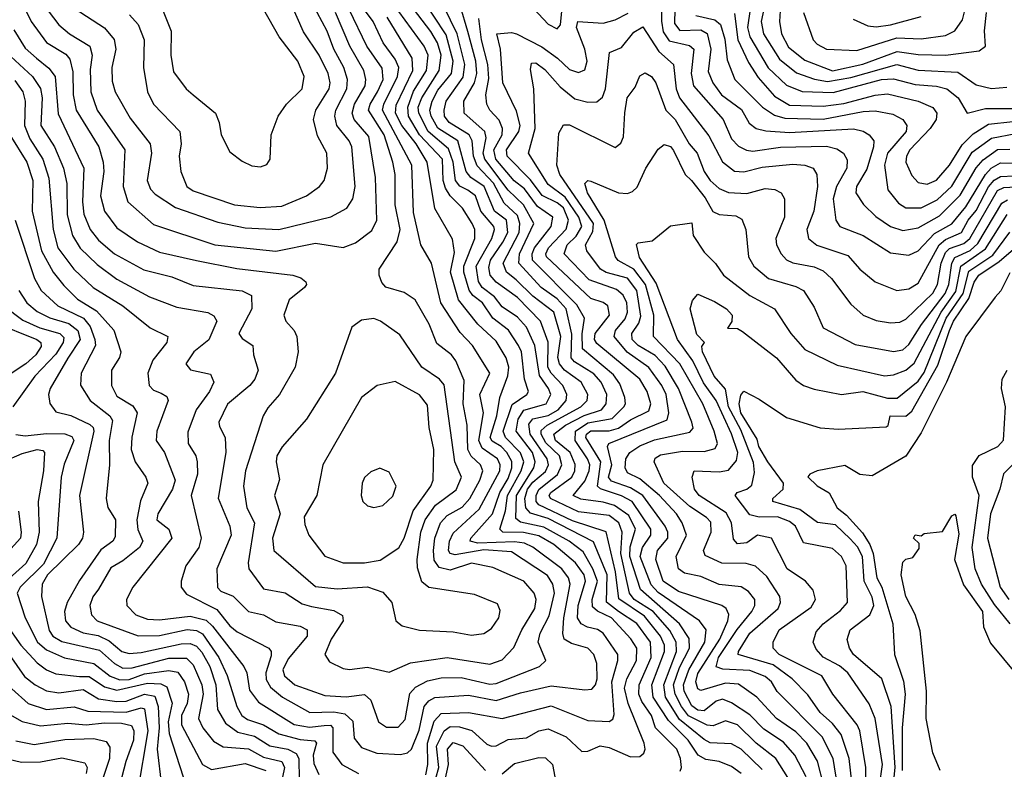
# Model space of a CAD drawing. Extents: x 1308313 to 1441400, y 959662 to 1036319.
# Tile 71 of 256: x 1350527 to 1353747, y 979449 to 981901. Entities that reach past the tile are written whole.
import ezdxf

# ---------------------------------------------------------------- set-up
doc = ezdxf.new("R2010")
doc.units = 0

msp = doc.modelspace()

# ---------------------------------------------------------------- linework, layer by layer
at = {"layer": '0CON10XD'}
for points in [[(1352886.5, 979435), (1352855, 979458.2), (1352815, 979474.5), (1352771.3, 979481.3), (1352745.9, 979495.9), (1352712.8, 979545), (1352648.4, 979608.4), (1352598.4, 979685), (1352594.7, 979725), (1352636, 979835), (1352635.4, 979855.4), (1352622.5, 979885), (1352570.1, 979950.1), (1352486.8, 980006.8), (1352475.9, 980095), (1352445, 980226), (1352335, 980262.2), (1352225, 980314.3), (1352216.4, 980325), (1352215.9, 980345), (1352225, 980364.2), (1352286.2, 980413.8), (1352300.4, 980445), (1352292.8, 980475), (1352247.6, 980517.6), (1352232.9, 980545), (1352232.7, 980557.3), (1352252.5, 980575), (1352362.1, 980635), (1352382.9, 980655), (1352385.5, 980675), (1352363.2, 980715), (1352309, 980755), (1352292.4, 980775), (1352286.6, 980796.6), (1352296.9, 980865), (1352273.4, 980945), (1352205, 980997.3), (1352150.7, 981050.7), (1352118.7, 981075), (1352108.5, 981105), (1352160.6, 981205), (1352162.3, 981235), (1352155, 981260.4), (1352111.1, 981301.1), (1352076.2, 981366.2), (1352022.7, 981422.7), (1352010.8, 981455), (1352007.1, 981505), (1351997.5, 981525), (1351931.7, 981565), (1351916.9, 981585), (1351914.9, 981605), (1351922.2, 981635), (1351977.4, 981712.6), (1351982.5, 981755), (1351958.1, 981855), (1351870.6, 982035)], [(1351855, 979431.1), (1351862.3, 979465), (1351860.4, 979535), (1351883.1, 979606.9), (1351905, 979631.3), (1351995.1, 979635.1), (1352105, 979615.9), (1352265, 979657), (1352385, 979609.3), (1352455, 979606.1), (1352466.7, 979613.3), (1352471.5, 979628.5), (1352463.4, 979735), (1352483.1, 979805), (1352483.3, 979825), (1352434.9, 979894.9), (1352416.6, 979906.6), (1352384, 979914), (1352363.1, 979925), (1352351.5, 979945), (1352353.3, 979985), (1352377.3, 980065), (1352373, 980085), (1352345, 980124.5), (1352274.4, 980185), (1352225, 980212.9), (1352175, 980223.3), (1352107.5, 980225), (1352097.6, 980235), (1352115.6, 980294.4), (1352122.7, 980345), (1352166.6, 980425), (1352175.7, 980455), (1352164.5, 980484.5), (1352116.1, 980535), (1352108.4, 980555), (1352137.8, 980642.2), (1352185.9, 980675), (1352191.4, 980685), (1352178.4, 980725), (1352167.8, 980815), (1352158.6, 980835), (1352125.8, 980885.8), (1352075, 980924.8), (1352040.2, 980975), (1352008.6, 980998.6), (1351996.8, 981016.8), (1351979.6, 981075), (1351979.6, 981095), (1352015.2, 981185.2), (1352015.6, 981215), (1352006.5, 981235), (1351974.8, 981285), (1351934.9, 981324.9), (1351919.8, 981349.8), (1351912.6, 981375), (1351909.4, 981445), (1351834.9, 981525), (1351799.1, 981585), (1351796, 981615), (1351815, 981667.2), (1351857.1, 981735), (1351863.2, 981785), (1351850, 981815), (1351705, 982013.9)], [(1350516.1, 981996.1), (1350564.5, 981895), (1350615, 981827), (1350678.1, 981788.1), (1350691.8, 981771.8), (1350700.8, 981730.8), (1350702.1, 981655), (1350711.6, 981605), (1350785.6, 981485), (1350800.4, 981435), (1350802.7, 981405), (1350791.6, 981325), (1350805.2, 981275), (1350845, 981220.8), (1350913.1, 981175), (1350985, 981140.6), (1351105, 981113.3), (1351237.1, 981087.1), (1351420, 981065), (1351446.5, 981056.5), (1351463.4, 981043.4), (1351465.7, 981035), (1351458.9, 981025), (1351408.2, 980985), (1351391.1, 980935), (1351397.3, 980915), (1351424.6, 980885), (1351433.3, 980865), (1351437.5, 980815), (1351428.4, 980765), (1351376.4, 980675), (1351338.6, 980631.4), (1351323.9, 980605), (1351265.3, 980425.3), (1351259.5, 980375), (1351270.4, 980305), (1351295.2, 980255), (1351274.7, 980124.7), (1351276.5, 980105), (1351325, 980040), (1351395, 980026.7), (1351450.9, 979990.9), (1351481.9, 979981.9), (1351555, 979969.2), (1351582.7, 979952.7), (1351584.6, 979935), (1351545.3, 979875), (1351525.6, 979825), (1351540.9, 979800.9), (1351585, 979779.3), (1351606, 979776), (1351665, 979783), (1351735, 979766.7), (1351805, 979797.7), (1351925, 979814.5), (1352065, 979793.5), (1352105, 979806.8), (1352142.7, 979847.3), (1352169.2, 979905), (1352211.5, 979975), (1352216.2, 980005), (1352209.8, 980025), (1352175.9, 980065), (1352075, 980109.6), (1352005, 980124), (1351935, 980100.9), (1351899.2, 980109.2), (1351882.8, 980132.8), (1351880, 980165), (1351884.5, 980205.5), (1351903.6, 980255), (1351925, 980279.5), (1351973.8, 980306.2), (1351999.5, 980335), (1352032.4, 980395), (1352041.4, 980425), (1352034.4, 980445), (1352003.1, 980473.1), (1351992.8, 980495), (1351990, 980575), (1351977, 980645), (1351981, 980721), (1351953.1, 980785), (1351939.2, 980805), (1351891.8, 980841.8), (1351866.5, 980905), (1351820, 980985), (1351785, 981008.4), (1351725, 981026.1), (1351711.4, 981041.4), (1351702.5, 981065), (1351702.9, 981085), (1351761.9, 981175), (1351771.2, 981215), (1351755.5, 981295), (1351755.2, 981395), (1351747.1, 981435), (1351719.4, 981525), (1351668.1, 981605), (1351673, 981625), (1351697.8, 981665), (1351716, 981706), (1351712.7, 981742.7), (1351663, 981815), (1351605, 981934.4)], [(1352686.9, 979443.1), (1352691.6, 979455), (1352688.2, 979485), (1352676.5, 979515), (1352606.8, 979585), (1352593.1, 979625), (1352561.3, 979671.3), (1352552.1, 979695), (1352552.6, 979725), (1352592.2, 979815), (1352590.1, 979865), (1352545, 979925.7), (1352485.2, 979965.2), (1352445.6, 979995.6), (1352448, 980085), (1352403.5, 980193.5), (1352255, 980269.5), (1352197.3, 980287.3), (1352182.6, 980305), (1352178.9, 980335), (1352188.2, 980365), (1352205, 980388.4), (1352246.9, 980423.1), (1352256.9, 980445), (1352252.6, 980465), (1352196.8, 980545), (1352192.2, 980577.8), (1352205, 980595.5), (1352255, 980606.4), (1352288, 980625), (1352313.9, 980655), (1352316.5, 980675), (1352303.3, 980705), (1352264.8, 980744.8), (1352254.5, 980764.5), (1352255.8, 980845.8), (1352229.8, 980915), (1352155, 980992.4), (1352085, 981042.1), (1352065.5, 981065.5), (1352060.9, 981090.9), (1352066.7, 981115), (1352107.1, 981172.9), (1352123.2, 981205), (1352119.3, 981245), (1352080.1, 981275), (1352046.2, 981355), (1352002.7, 981385), (1351987, 981405), (1351959.6, 981505), (1351895, 981546.8), (1351872.8, 981585), (1351868.9, 981605), (1351875.9, 981635), (1351895, 981670.6), (1351939.2, 981725), (1351944.7, 981765), (1351921.5, 981851.5), (1351841.3, 981975)], [(1352207.9, 981937.9), (1352255, 981885.9), (1352285, 981871.5), (1352295.2, 981884.8), (1352304.3, 981975)], [(1353015.7, 981965), (1353012.2, 981895), (1353018.4, 981855), (1353041.2, 981811.2), (1353095, 981768.3), (1353185, 981733.4), (1353284.8, 981755.2), (1353396.7, 981796.7), (1353465, 981786.8), (1353555, 981785.1), (1353665, 981799.6), (1353685.3, 981814.7), (1353681.9, 981865), (1353688.8, 981925)], [(1350507.9, 981867.9), (1350545, 981807.9), (1350582, 981775), (1350622.7, 981742.7), (1350643.5, 981715), (1350652.8, 981592.8), (1350737.6, 981415), (1350732.8, 981305), (1350737.5, 981265), (1350758.1, 981215), (1350785, 981179.6), (1350837.6, 981135), (1350933.2, 981083.2), (1351025, 981059.6), (1351095, 981032), (1351254.4, 981014.4), (1351285, 980998.9), (1351286.5, 980955), (1351244.1, 980875), (1351255, 980858.8), (1351290, 980835), (1351292.2, 980805), (1351307.5, 980755), (1351295.7, 980725), (1351280.2, 980705), (1351206.6, 980643.4), (1351178.9, 980585), (1351180.2, 980570.2), (1351198.8, 980535), (1351201.9, 980485), (1351176.6, 980336.6), (1351214.7, 980245), (1351218.7, 980215), (1351172.5, 980105), (1351174.1, 980044.1), (1351185, 980031.5), (1351225.1, 980015.1), (1351275.2, 979965.2), (1351325, 979954.2), (1351365, 979931.7), (1351445, 979917), (1351467.7, 979905), (1351467.3, 979885), (1351405, 979810.2), (1351388.3, 979775), (1351393.4, 979755), (1351426.7, 979725), (1351525, 979691.2), (1351595, 979686.2), (1351655, 979693.4), (1351675.5, 979675.5), (1351700.4, 979605), (1351727.1, 979587.1), (1351765, 979587.1), (1351788, 979612), (1351803.3, 979696.7), (1351822.1, 979717.9), (1351861.2, 979738.8), (1351905, 979748), (1351970.4, 979749.6), (1352065, 979728), (1352085, 979729.4), (1352227.5, 979785), (1352247.9, 979805), (1352222.3, 979865), (1352229.7, 979895), (1352258.4, 979951.6), (1352275.9, 980025), (1352270.5, 980055), (1352253, 980083), (1352135, 980160.2), (1352045, 980166.9), (1351951.1, 980151.1), (1351935.3, 980155), (1351929.5, 980165), (1351932.3, 980195), (1351945, 980222.1), (1352030.2, 980299.8), (1352097.1, 980425), (1352098, 980445), (1352089.7, 980465), (1352039.5, 980499.5), (1352029.1, 980525), (1352043.5, 980615), (1352032.3, 980675), (1352064.4, 980745), (1352008.4, 980835), (1351967.9, 980877.9), (1351904.6, 980974.6), (1351874.3, 981104.3), (1351839, 981165), (1351815, 981270.8), (1351809.6, 981425), (1351713.3, 981605), (1351717.8, 981625), (1351762.8, 981715), (1351767.4, 981745), (1351755, 981771.9), (1351715.7, 981825), (1351683.4, 981895), (1351635, 981959.7)], [(1350705, 981938.9), (1350804.9, 981874.9), (1350836.8, 981836.8), (1350841.6, 981805), (1350828.4, 981745), (1350830.2, 981700.2), (1350839.2, 981665), (1350888.8, 981578.8), (1350954.2, 981495), (1350958.1, 981465), (1350943.9, 981375), (1350955, 981346.4), (1350970.1, 981330.1), (1351037.1, 981287.1), (1351175, 981239.3), (1351265, 981220.2), (1351375, 981214.8), (1351545, 981256.8), (1351597.1, 981285), (1351617, 981315), (1351624, 981355), (1351613.5, 981485), (1351605, 981505.3), (1351564.9, 981554.9), (1351557.4, 981585), (1351560.9, 981605), (1351597, 981675), (1351599.3, 981705), (1351587.3, 981745), (1351555.1, 981805.1), (1351533.3, 981863.3), (1351483.7, 981955)], [(1350994, 981934), (1351023.2, 981863.2), (1351021.9, 981785), (1351030.2, 981730.2), (1351072.1, 981675), (1351095, 981655.4), (1351167.5, 981595), (1351179.5, 981565), (1351185.8, 981525), (1351215, 981468.8), (1351255, 981438), (1351286.4, 981423.6), (1351315, 981420), (1351335, 981427.5), (1351346.7, 981445), (1351350, 981525), (1351372.9, 981585), (1351400.3, 981625), (1351450.7, 981675), (1351457.1, 981715), (1351436.8, 981765), (1351375.5, 981845.5), (1351324.7, 981935)], [(1351055.3, 981495.3), (1351049.2, 981455), (1351054.7, 981405), (1351073.9, 981355), (1351095, 981341.4), (1351230, 981295), (1351313.2, 981286.8), (1351385, 981291.3), (1351465, 981325.3), (1351508.2, 981355), (1351523.2, 981375), (1351533.4, 981415), (1351531.8, 981465), (1351501.4, 981521.4), (1351488.1, 981575), (1351495.9, 981605), (1351539.3, 981675), (1351542.6, 981695), (1351536.3, 981725), (1351506.4, 981785), (1351455, 981861.8), (1351418.3, 981945)], [(1351878.2, 979385), (1351898.2, 979455), (1351890.2, 979525), (1351914.9, 979575), (1351935, 979588.9), (1351965, 979588.4), (1352005.7, 979575.7), (1352055, 979531.1), (1352070, 979525), (1352085, 979526.2), (1352125, 979547.2), (1352185, 979552.4), (1352225, 979575.2), (1352255, 979581.2), (1352313.9, 979555), (1352365, 979507.3), (1352385, 979508.8), (1352425, 979526.5), (1352455, 979520.5), (1352525, 979490.5), (1352555, 979491.6), (1352568.3, 979501.7), (1352572.8, 979515), (1352568.9, 979535), (1352517.3, 979665), (1352505.3, 979715), (1352512.8, 979745), (1352544.4, 979805), (1352545.4, 979845), (1352526, 979876), (1352462.6, 979945), (1352416.6, 979966.6), (1352400.6, 979980.6), (1352399.1, 980005), (1352417, 980065), (1352401.9, 980105), (1352370.2, 980160.2), (1352324.2, 980195), (1352241.5, 980241.5), (1352165, 980257.4), (1352149.8, 980269.8), (1352151.6, 980345), (1352208.4, 980435), (1352213.1, 980455), (1352203.8, 980485), (1352150.6, 980555), (1352157.3, 980595), (1352175.7, 980624.3), (1352249, 980645), (1352263.6, 980675), (1352257, 980695), (1352227, 980737), (1352212.1, 980835), (1352184.8, 980895), (1352155, 980927.9), (1352105, 980961.8), (1352079.6, 980995), (1352040, 981025), (1352027.9, 981045), (1352020.1, 981095), (1352070.7, 981185), (1352079.9, 981215), (1352078, 981225), (1352034.8, 981274.8), (1352018.3, 981325), (1351993.2, 981343.2), (1351967.1, 981357.1), (1351952.9, 981375), (1351945.1, 981435), (1351929.1, 981479.1), (1351863, 981535), (1351832, 981595), (1351830, 981615), (1351842.2, 981645), (1351899.4, 981735), (1351905.5, 981785), (1351893.2, 981825), (1351872.2, 981862.2), (1351801.3, 981955)], [(1352021.7, 981725), (1352019, 981765), (1351992.8, 981862.8), (1351967.7, 981947.7)], [(1352625.7, 981944.3), (1352625.9, 981895.9), (1352631.1, 981861.1), (1352651.4, 981831.4), (1352717.1, 981817.1), (1352731.2, 981805), (1352723.3, 981725), (1352730.5, 981685), (1352827.2, 981575), (1352855, 981511.3), (1352877.4, 981487.4), (1352903.8, 981473.8), (1352925, 981471.3), (1353015, 981484), (1353165, 981487.2), (1353198.8, 981478.8), (1353220.7, 981465), (1353232.6, 981442.6), (1353232, 981415), (1353198.2, 981355), (1353187.2, 981315), (1353195.8, 981245), (1353209.6, 981225), (1353284.9, 981194.9), (1353375, 981138.4), (1353435, 981131.2), (1353465, 981145.2), (1353518.6, 981201.4), (1353575, 981233.4), (1353620.7, 981289.3), (1353685.2, 981394.8), (1353704.3, 981415.7), (1353735, 981432.7), (1353775, 981431.5)], [(1352669.4, 981935), (1352668.9, 981888.9), (1352685.4, 981865.4), (1352755, 981867.9), (1352775, 981855.8), (1352787.2, 981805), (1352778.7, 981731.3), (1352793.3, 981695), (1352822.6, 981655), (1352887.7, 981607.7), (1352912.2, 981562.2), (1352935.7, 981545.7), (1352967.1, 981537.1), (1353045, 981532.4), (1353253.9, 981543.9), (1353285, 981537), (1353305.4, 981525), (1353320.8, 981505), (1353319.3, 981485), (1353297.9, 981412.1), (1353264, 981355), (1353261.4, 981335), (1353286.1, 981296.1), (1353327.3, 981257.3), (1353375.1, 981225.1), (1353415, 981211.6), (1353465, 981219.8), (1353535, 981260), (1353602.7, 981327.3), (1353655, 981416.6), (1353677.4, 981442.6), (1353725, 981476.4), (1353765, 981477.2)], [(1352916.4, 981935), (1352907.5, 981875), (1352915.1, 981845), (1352975, 981744.1), (1353035, 981687), (1353085.9, 981665.9), (1353186.9, 981663.1), (1353345.1, 981705.1), (1353385, 981707.6), (1353455, 981688.9), (1353525, 981684), (1353559.2, 981675), (1353596.2, 981645), (1353625.5, 981595.5), (1353685, 981610.4), (1353785, 981610.6)], [(1352962.6, 981945), (1352951.9, 981895), (1352959.9, 981855), (1353011.5, 981771.5), (1353067.6, 981727.6), (1353126.8, 981706.8), (1353169.1, 981699.1), (1353245, 981712.4), (1353395, 981754.2), (1353465, 981736.4), (1353595, 981728.9), (1353655, 981687.6), (1353705, 981676), (1353755, 981680.5)], [(1353089.8, 981925), (1353121.8, 981835), (1353135, 981820.6), (1353165, 981804.3), (1353265, 981800), (1353395, 981841.5), (1353475, 981838.3), (1353555, 981848.9), (1353585.4, 981865), (1353609.7, 981900.3), (1353618.7, 981935)], [(1350620.3, 981930.3), (1350655, 981884.7), (1350690.3, 981855), (1350756.2, 981815), (1350764.1, 981785), (1350758, 981738), (1350759.8, 981665), (1350780.2, 981605), (1350871.2, 981475), (1350865.2, 981355), (1350881, 981305), (1350965, 981231.7), (1351165.7, 981165), (1351365, 981143.7), (1351495, 981170.5), (1351585, 981156.1), (1351625, 981170.8), (1351678.3, 981211.7), (1351695.6, 981245), (1351690.9, 981385), (1351669.1, 981519.1), (1351621.5, 981575), (1351614.3, 981595), (1351622.2, 981625), (1351656.7, 981685), (1351659.7, 981705), (1351653, 981735), (1351606.4, 981815), (1351559.6, 981925)], [(1350886.6, 981916.6), (1350915.2, 981885.2), (1350934.8, 981834.8), (1350932.7, 981745), (1350944.8, 981665), (1350964.5, 981624.5), (1351050.8, 981535), (1351055.3, 981495.3)], [(1351949.2, 981139.2), (1351942.9, 981182.9), (1351885, 981283.1), (1351859.3, 981435), (1351823.3, 981495), (1351776.5, 981555), (1351756.3, 981595), (1351758.6, 981621.4), (1351813, 981735), (1351811.1, 981775), (1351729.4, 981909.4)], [(1353052.2, 979402.2), (1353000.2, 979485), (1352935, 979534.5), (1352875, 979594.5), (1352835, 979607.3), (1352795, 979591.7), (1352775, 979593.1), (1352714.3, 979624.3), (1352691.2, 979655), (1352670.4, 979695), (1352664.9, 979725), (1352685, 979782.1), (1352717.1, 979845), (1352716.7, 979876.7), (1352684.8, 979924.8), (1352557.7, 980037.7), (1352521.9, 980145), (1352523.6, 980176.4), (1352541.4, 980235), (1352519.3, 980279.3), (1352472.6, 980312.6), (1352435, 980323.5), (1352362.5, 980332.5), (1352337.3, 980345), (1352375, 980392.2), (1352389.7, 980425), (1352391.2, 980445), (1352384, 980465), (1352343.6, 980525), (1352345.1, 980554.9), (1352385, 980582.6), (1352465, 980596.9), (1352503.3, 980635), (1352508.7, 980645), (1352506.5, 980665), (1352490, 980710), (1352469.3, 980739.3), (1352368, 980825), (1352366.6, 980873.4), (1352374.3, 980924.3), (1352348.8, 980968.8), (1352204.4, 981115), (1352203.6, 981135), (1352211.1, 981155), (1352264.9, 981225), (1352270.2, 981255), (1352220.5, 981290.5), (1352177.7, 981347.7), (1352144.5, 981374.5), (1352083.9, 981445), (1352078.1, 981475), (1352104.9, 981525), (1352106.6, 981545), (1352095, 981572.9), (1352064.3, 981605), (1352054.8, 981625), (1352051.6, 981655), (1352061.3, 981708.7), (1352057.7, 981755), (1352037, 981835), (1352028.8, 981905)], [(1353099.2, 979425), (1353062.4, 979495), (1353025, 979538.5), (1352960.9, 979580.9), (1352915, 979627.8), (1352855, 979666.9), (1352825, 979678.3), (1352805, 979672.2), (1352765, 979640.8), (1352745, 979642.5), (1352725, 979657.4), (1352700.6, 979705), (1352697.5, 979725), (1352715.9, 979775), (1352767.8, 979865), (1352772, 979905), (1352750.3, 979935), (1352615, 980027.3), (1352592.5, 980052.5), (1352555.8, 980145), (1352563.5, 980175), (1352591.6, 980215), (1352590.9, 980235), (1352529.7, 980325), (1352495, 980343.5), (1352426.1, 980366.1), (1352416.2, 980375), (1352427.7, 980455), (1352378.2, 980535), (1352380.4, 980545), (1352395, 980556.8), (1352455, 980556.8), (1352485.6, 980565), (1352525, 980592.8), (1352585, 980622.1), (1352590.9, 980645), (1352579.4, 980685), (1352554.8, 980725), (1352415, 980841.5), (1352406.4, 980855), (1352409.1, 980875), (1352455.5, 980935), (1352450, 980965), (1352435.6, 980975.6), (1352395, 980988.8), (1352250.3, 981125), (1352247.4, 981135), (1352256.2, 981155), (1352314.4, 981215.6), (1352321.6, 981245), (1352305.6, 981285.6), (1352285, 981302.1), (1352235.6, 981325.6), (1352197.6, 981377.6), (1352121.2, 981455), (1352119.1, 981475), (1352160, 981535), (1352163.8, 981555), (1352152, 981602), (1352107.2, 981695), (1352100, 981805), (1352087.5, 981855), (1352135, 981859.7), (1352151.9, 981855), (1352235, 981812.7), (1352285.7, 981775.7), (1352325, 981737.8), (1352355, 981728.3), (1352375, 981737.3), (1352383.3, 981765), (1352375.8, 981805), (1352348.5, 981875), (1352352.2, 981895), (1352435, 981890), (1352475, 981900.2), (1352517.5, 981922.5)], [(1352738, 981915), (1352800.9, 981900.9), (1352818.9, 981885), (1352832.6, 981837.4), (1352840.2, 981770.2), (1352865.4, 981705.4), (1352956.7, 981615), (1352995, 981588.6), (1353029.3, 981579.3), (1353155, 981575.7), (1353285, 981601.1), (1353325, 981603.3), (1353382.5, 981592.5), (1353414.8, 981574.8), (1353428.4, 981555), (1353426, 981535), (1353365.4, 981465), (1353354.9, 981424.9), (1353365.8, 981345), (1353401.3, 981301.3), (1353425, 981285.2), (1353475, 981285.8), (1353527.9, 981312.1), (1353575, 981357), (1353642.2, 981467.8), (1353705, 981514.1), (1353785, 981528.5)], [(1352865, 981921.4), (1352875.5, 981835), (1352910.6, 981760.6), (1352941.6, 981711.6), (1352995, 981650.9), (1353045, 981621.5), (1353155, 981618.2), (1353222.6, 981627.4), (1353325, 981654.7), (1353365, 981659.1), (1353465.6, 981635), (1353513.5, 981613.5), (1353526.7, 981595), (1353524.4, 981575), (1353504.2, 981545), (1353437.9, 981475), (1353426.7, 981455), (1353425.2, 981435.2), (1353445, 981391.2), (1353465, 981369.1), (1353495, 981362.9), (1353525, 981376.3), (1353567.6, 981425), (1353608.6, 981491.4), (1353645, 981527.8), (1353695, 981559.7), (1353775, 981567.8)], [(1353252.6, 981902.6), (1353301, 981881), (1353327.4, 981877.4), (1353375, 981884.6), (1353475, 981911.6)], [(1353157.1, 979395), (1353136, 979476), (1353101.3, 979535), (1353065, 979572.3), (1353002.5, 979615), (1352938.1, 979685), (1352877.7, 979727.7), (1352835, 979731.2), (1352755, 979706.5), (1352745, 979712.7), (1352738.6, 979735), (1352745, 979762.4), (1352816.8, 979875), (1352843.2, 979935), (1352845.9, 979955.9), (1352837.6, 979975), (1352823.8, 979985), (1352681.1, 980031.1), (1352631.2, 980065), (1352607.1, 980135), (1352613.3, 980165), (1352646.4, 980205), (1352646.5, 980225), (1352637.8, 980245), (1352564.8, 980344.8), (1352525, 980370.4), (1352462.2, 980392.2), (1352452.3, 980405), (1352463.6, 980445), (1352449.4, 980505), (1352454.3, 980515), (1352645, 980592.1), (1352650.2, 980615), (1352641.1, 980675), (1352627.2, 980705), (1352585, 980763.8), (1352513.5, 980813.5), (1352471.7, 980865), (1352475.7, 980885), (1352506.9, 980923.1), (1352515.3, 980945), (1352512.6, 980975), (1352500.3, 981000.3), (1352478.9, 981018.9), (1352389.8, 981049.8), (1352307.7, 981135), (1352317.8, 981165), (1352346.9, 981193.1), (1352365.7, 981225), (1352355.6, 981255), (1352311.1, 981321.1), (1352255, 981362.1), (1352191.4, 981465), (1352212.9, 981545), (1352208.9, 981675), (1352197.7, 981737.7), (1352200.9, 981759.1), (1352215, 981760.2), (1352245, 981738.3), (1352295, 981681.7), (1352342.5, 981642.5), (1352385, 981631.5), (1352415, 981632.9), (1352432.7, 981647.3), (1352443.4, 981675), (1352455.7, 981794.3), (1352495, 981810), (1352535, 981860.2), (1352565, 981877.2), (1352617.5, 981797.5), (1352664.8, 981755), (1352673.8, 981675), (1352684.8, 981645), (1352781.1, 981521.1), (1352825.7, 981435.7), (1352865, 981405.6), (1352895, 981403.4), (1352955, 981418.5), (1353055, 981428.2), (1353095.1, 981425.1), (1353121.8, 981415), (1353134.1, 981395), (1353136, 981355), (1353123.8, 981275), (1353101.6, 981215), (1353106.6, 981185), (1353133.9, 981163.9), (1353235, 981130), (1353275, 981085.3), (1353325, 981044.1), (1353395.8, 981015.8), (1353435, 981021.1), (1353465, 981039.7), (1353533.9, 981165), (1353555, 981182.3), (1353607.1, 981205), (1353628.4, 981245), (1353655, 981276.5), (1353695, 981354.9), (1353713.3, 981376.7), (1353735, 981388.2), (1353779.4, 981390.6)], [(1350483.9, 981793.9), (1350568.7, 981715), (1350595.5, 981675.5), (1350600.7, 981645), (1350596.9, 981555), (1350641, 981485), (1350670.1, 981415), (1350681.5, 981365), (1350682.4, 981262.4), (1350699.5, 981195), (1350725, 981153.3), (1350780.2, 981100.2), (1350845, 981052), (1350951.8, 980995), (1351040.9, 980960.9), (1351143, 980943), (1351162.7, 980932.7), (1351171.6, 980915), (1351145.9, 980854.1), (1351097.3, 980815), (1351070.6, 980775), (1351085.5, 980755.5), (1351151.5, 980741.5), (1351162.1, 980715), (1351148.4, 980685), (1351104.2, 980625), (1351077.5, 980552.5), (1351078.1, 980515), (1351103.6, 980475), (1351108, 980455), (1351109, 980415), (1351088.1, 980345), (1351121.2, 980205), (1351113.1, 980175), (1351070.3, 980115), (1351055.4, 980065), (1351055.4, 980045), (1351072.5, 980022.5), (1351172.2, 979972.2), (1351215, 979919), (1351238.9, 979898.9), (1351342.1, 979845), (1351349.7, 979835), (1351349.9, 979820.1), (1351332.6, 979765), (1351333, 979743), (1351347.7, 979717.7), (1351386.2, 979685), (1351475.6, 979635), (1351555, 979636.9), (1351590.8, 979630.8), (1351616.7, 979606.7), (1351620.8, 979550.8), (1351645, 979520.8), (1351695, 979501.5), (1351772.8, 979497.2), (1351795, 979502.7), (1351809, 979515), (1351833.1, 979576.9), (1351850.1, 979655), (1351865, 979673.7), (1351885, 979683.9), (1351995, 979691.4), (1352085, 979674.4), (1352165, 979699.8), (1352265, 979722), (1352375, 979708.8), (1352398.2, 979711.8), (1352410.2, 979725), (1352416, 979745), (1352414.8, 979795), (1352404.6, 979824.6), (1352385, 979845.7), (1352331.2, 979861.2), (1352308.2, 979875), (1352303.3, 979893.3), (1352306.3, 979945), (1352327.8, 980055), (1352321.7, 980075), (1352300.3, 980105), (1352205, 980175.4), (1352178.5, 980188.5), (1352145, 980192.9), (1352025, 980188.9), (1352000.2, 980195), (1352003, 980205), (1352073, 980285), (1352097.7, 980355), (1352125, 980400.2), (1352136.7, 980435), (1352136.1, 980456.1), (1352120.1, 980485), (1352101.5, 980505), (1352072, 980522), (1352065.3, 980535), (1352087.8, 980605), (1352097, 980665), (1352123.7, 980736.3), (1352126.5, 980765), (1352117.7, 980795), (1352085, 980850), (1352025.3, 980905.3), (1351962.2, 980985), (1351936.5, 981075), (1351949.2, 981139.2)], [(1352955, 979449.1), (1352886.5, 979515), (1352855, 979532.5), (1352785, 979536), (1352765, 979546.6), (1352685, 979612.2), (1352639.2, 979685), (1352633.9, 979725), (1352674.5, 979835), (1352673.6, 979865), (1352652.9, 979902.9), (1352599.1, 979965), (1352536.1, 980005), (1352521.6, 980025), (1352492.5, 980155), (1352497.2, 980225), (1352486.4, 980255), (1352455, 980279.4), (1352355, 980291.7), (1352263, 980335), (1352259.1, 980345), (1352263.7, 980355), (1352332.4, 980405), (1352342.1, 980425), (1352343.6, 980446.4), (1352327, 980485), (1352279.4, 980525), (1352274.2, 980545), (1352312.2, 980575), (1352373.4, 980606.6), (1352429.6, 980625), (1352445.1, 980645), (1352446.9, 980675), (1352428.4, 980715), (1352405, 980742.9), (1352341.8, 980781.8), (1352330.5, 980795), (1352332.7, 980872.7), (1352314.3, 980955), (1352285, 980988.1), (1352232.7, 981025), (1352159.6, 981105), (1352161.8, 981135), (1352208.4, 981235), (1352175, 981295.4), (1352125, 981343.7), (1352048.1, 981445), (1352043.3, 981465), (1352052.9, 981515), (1352048.3, 981535), (1351981, 981595), (1351979.5, 981635), (1352014, 981695), (1352021.7, 981725)], [(1353187.6, 979485), (1353151.4, 979555), (1353003.7, 979703.7), (1352985.2, 979735), (1352965, 979752.8), (1352915, 979772.8), (1352826.7, 979776.7), (1352804.9, 979784.9), (1352812.5, 979815), (1352873.5, 979906.5), (1352921.7, 979965), (1352931, 979985), (1352930.7, 980005), (1352910.7, 980030.7), (1352886.1, 980046.1), (1352815, 980053.3), (1352755, 980079.7), (1352701.1, 980091.1), (1352681.6, 980105), (1352674.1, 980145), (1352707.5, 980215), (1352693.9, 980255), (1352674.5, 980285), (1352619.3, 980345), (1352555, 980398.8), (1352515, 980418.6), (1352507, 980435), (1352509.8, 980465), (1352522.4, 980485), (1352555, 980507.1), (1352602.6, 980527.4), (1352718.3, 980551.7), (1352729, 980565), (1352724.8, 980585), (1352681.4, 980695), (1352638.2, 980768.2), (1352605, 980802.3), (1352549.2, 980835), (1352530, 980855), (1352528.6, 980875), (1352551.8, 980908.2), (1352558.7, 980931.3), (1352544.9, 981015), (1352515, 981055.6), (1352445, 981073.9), (1352426, 981085), (1352381.5, 981145), (1352377.4, 981165), (1352401.3, 981208.7), (1352403.9, 981235), (1352293.5, 981395), (1352283.7, 981425), (1352290.2, 981529.8), (1352305, 981556.9), (1352325, 981557.7), (1352475, 981483.1), (1352493.3, 981496.7), (1352501.9, 981518.1), (1352506.6, 981596.6), (1352513.3, 981645), (1352539.6, 981680.4), (1352555, 981717.5), (1352572.9, 981727.1), (1352593.8, 981715), (1352607.1, 981695), (1352640.5, 981605), (1352670.5, 981575), (1352716.5, 981495), (1352742.8, 981465), (1352766, 981405), (1352785, 981374.8), (1352815, 981348.4), (1352845, 981335.9), (1352905, 981333.1), (1352965, 981348.9), (1352996.1, 981346.1), (1353017.5, 981335), (1353028, 981315), (1353028.4, 981255), (1353000.2, 981185), (1353002.4, 981165), (1353016.9, 981135), (1353035, 981115.9), (1353055, 981105.7), (1353125, 981092.4), (1353155, 981079.8), (1353181.4, 981055), (1353245, 980970.9), (1353285, 980934.6), (1353327.6, 980917.6), (1353375, 980909.5), (1353405, 980912.1), (1353425, 980921.7), (1353513.3, 981006.7), (1353528.2, 981035), (1353540.2, 981105), (1353555, 981139.6), (1353567.3, 981152.7), (1353615, 981168.9), (1353634.7, 981185), (1353725, 981342.2), (1353745, 981352), (1353804.1, 981355.9)], [(1350511.8, 981701.8), (1350538.1, 981665), (1350545.4, 981635), (1350543.6, 981555), (1350560.9, 981510.9), (1350603.4, 981445), (1350622.7, 981382.7), (1350636.9, 981215), (1350652.6, 981155), (1350704.8, 981085), (1350767.7, 981025), (1350865, 980965.2), (1350953.7, 980893.7), (1351012.2, 980865), (1351008.5, 980845), (1350962.5, 980787.5), (1350946.1, 980745), (1350950.3, 980705), (1350965, 980689.8), (1350989.5, 980679.5), (1351008.5, 980668.5), (1351012.8, 980655), (1350975.3, 980555.3), (1350973.8, 980525), (1351001.3, 980485), (1351035.5, 980395), (1351026.5, 980365), (1350979.5, 980285), (1350976.1, 980265), (1351015, 980234.7), (1351024.8, 980205), (1350896.9, 980045), (1350876.7, 980005), (1350877.7, 979985), (1350907.1, 979955), (1350945, 979939.8), (1350985, 979938.2), (1351085, 979950.4), (1351137, 979937), (1351157.8, 979917.8), (1351260.8, 979785), (1351270.2, 979765), (1351278.5, 979708.5), (1351308.6, 979668.6), (1351425, 979595.9), (1351475, 979586.8), (1351522.8, 979592.8), (1351543.3, 979593.3), (1351551.5, 979585), (1351551, 979505), (1351580.9, 979465), (1351635, 979435.2)], [(1350495.2, 981525), (1350550.5, 981435)], [(1353248.9, 979398.9), (1353239.5, 979485), (1353213.1, 979563.1), (1353185, 979599.2), (1353144.8, 979635), (1353105, 979693.3), (1353053.5, 979745), (1352990.8, 979790.8), (1352877.1, 979825), (1352877.4, 979835), (1352914.6, 979895), (1353007.5, 979975), (1353015.2, 979995), (1353013, 980015), (1352969.9, 980079.9), (1352933.5, 980113.5), (1352902.8, 980122.8), (1352823.4, 980123.4), (1352768.5, 980148.5), (1352763.5, 980165), (1352788.8, 980225), (1352787.2, 980257.2), (1352773.4, 980273.4), (1352718.5, 980308.5), (1352633.8, 980385), (1352602.3, 980455), (1352605, 980467.1), (1352622.2, 980477.8), (1352695, 980489.5), (1352765, 980488.5), (1352801.8, 980498.2), (1352809.4, 980515), (1352798.2, 980555), (1352761.4, 980645), (1352685.6, 980775), (1352600.2, 980865), (1352601.1, 980935), (1352573.5, 981035), (1352535, 981085.1), (1352483.8, 981113.8), (1352475.2, 981125), (1352438.8, 981245), (1352383.8, 981335), (1352374.8, 981365), (1352385, 981374.6), (1352395, 981373.1), (1352485.3, 981334.7), (1352515, 981333.1), (1352531.2, 981338.8), (1352546.4, 981353.6), (1352574.8, 981415.2), (1352615, 981477.5), (1352635, 981493.1), (1352655, 981486.2), (1352665, 981473.6), (1352703.8, 981395), (1352723.9, 981375)], [(1350550.5, 981435), (1350570.6, 981375), (1350567.8, 981275), (1350598.8, 981145), (1350636.6, 981075), (1350671.2, 981031.2), (1350716.5, 980986.5), (1350778.8, 980948.8), (1350835.4, 980885.4), (1350858, 980815), (1350853.6, 980796.4), (1350828, 980755), (1350827.9, 980705), (1350845, 980670), (1350897.7, 980637.7), (1350911.6, 980615), (1350893.9, 980536.1), (1350892.3, 980495), (1350904.6, 980454.6), (1350940, 980405), (1350946.7, 980385), (1350922.1, 980327.9), (1350910.8, 980265), (1350913.3, 980233.3), (1350929.6, 980195), (1350918.9, 980175), (1350865, 980131.5), (1350825, 980108.4), (1350785, 980038.7), (1350766.3, 980013.7), (1350757.1, 979985), (1350762, 979955), (1350780.9, 979935), (1350915, 979885.7), (1350985, 979886.8), (1351075, 979907), (1351105, 979903.3), (1351125, 979892.5), (1351178.4, 979815), (1351205.8, 979755.8), (1351237, 979655), (1351253.7, 979625), (1351271.8, 979611.8), (1351325, 979595.1), (1351374.9, 979564.9), (1351445, 979547.2), (1351492.8, 979542.8), (1351497.7, 979535), (1351486.7, 979495), (1351488.7, 979468.7), (1351505, 979432.2)], [(1352723.9, 981375), (1352768.4, 981318.4), (1352793.7, 981273.7), (1352815, 981264.4), (1352869.2, 981259.2), (1352888.2, 981248.2), (1352901.9, 981215), (1352910, 981125), (1352928, 981095), (1352975.5, 981055), (1353065, 981028.6), (1353090.4, 981015), (1353125, 980961.1), (1353155, 980893.4), (1353258.8, 980838.8), (1353385, 980815.7), (1353415, 980821), (1353435, 980838.7), (1353476.1, 980903.9), (1353553.6, 981005), (1353565.7, 981035), (1353574.9, 981105), (1353585, 981123), (1353635, 981146.6), (1353660.8, 981169.2), (1353738.6, 981301.4), (1353757.6, 981312.4)], [(1353294.7, 979385), (1353294.6, 979455), (1353274.2, 979575), (1353266, 979595), (1353186.5, 979695), (1353150.3, 979755), (1353010.5, 979825), (1352991.3, 979845), (1352991.5, 979865), (1353010.9, 979905), (1353115, 979979.7), (1353129.3, 980005), (1353122.3, 980035), (1353096.4, 980065), (1353036.4, 980105), (1352985.6, 980205.6), (1352940, 980215), (1352905, 980190.4), (1352875, 980186.7), (1352861.8, 980201.8), (1352854.8, 980255), (1352837.8, 980287.8), (1352748.8, 980345), (1352733.8, 980365), (1352726, 980405), (1352733.3, 980425), (1352815, 980422.1), (1352845, 980428.1), (1352871.1, 980458.9), (1352875.4, 980485), (1352855, 980546.7), (1352804.9, 980655), (1352763.1, 980713.1), (1352728.5, 980785), (1352678.1, 980855), (1352609, 981039), (1352553.6, 981123.6), (1352544.4, 981165.6), (1352549.3, 981170.7), (1352595, 981178.1), (1352655, 981226.9), (1352725, 981236.7), (1352729.1, 981195), (1352765, 981140.4), (1352803.1, 981103.1), (1352828.9, 981065), (1352915, 980998.7), (1352995, 980955.5), (1353049.3, 980875), (1353095, 980822.6), (1353200.9, 980770.9), (1353355, 980736), (1353385, 980739.8), (1353425, 980754.8), (1353452.4, 980777.6), (1353540.1, 980945), (1353588, 981012), (1353605.3, 981095), (1353685, 981151.1), (1353756.4, 981263.6)], [(1350512.6, 981245), (1350575.9, 981055), (1350597.1, 981015), (1350652.3, 980965), (1350735.9, 980925), (1350757.7, 980897.7), (1350773.6, 980855), (1350774.9, 980835), (1350728.7, 980745), (1350726, 980706), (1350758.1, 980655), (1350821.9, 980605), (1350830.4, 980590.4), (1350820.2, 980525), (1350821.5, 980445), (1350810.6, 980335), (1350815.9, 980305.9), (1350840.8, 980265), (1350839.9, 980210.1), (1350832.2, 980195), (1350793, 980167), (1350723.4, 980066.6), (1350683, 979995), (1350673.8, 979965), (1350677, 979935), (1350694.1, 979914.1), (1350735.3, 979895.3), (1350783.6, 979886.4), (1350819.4, 979869.4), (1350861.4, 979835), (1350885, 979827.8), (1350925, 979830.9), (1351055, 979859.7), (1351085, 979860.5), (1351105, 979852.5), (1351122.7, 979832.7), (1351148.7, 979785), (1351168.7, 979725), (1351174.6, 979644.6), (1351199.9, 979599.9), (1351240.2, 979570.2), (1351295, 979558), (1351345, 979526.2), (1351404.6, 979514.6), (1351431.3, 979501.3), (1351440.1, 979485), (1351440.8, 979415)], [(1353374.4, 979305), (1353390.1, 979455), (1353377, 979655), (1353346, 979745), (1353253.3, 979825), (1353240.2, 979845), (1353233.4, 979873.4), (1353242.6, 979905), (1353307.4, 979955), (1353320.4, 979985), (1353315, 980012.4), (1353288.7, 980065), (1353283.2, 980145), (1353266.7, 980176.7), (1353243, 980203), (1353195, 980248.4), (1353136.5, 980256.5), (1353078.5, 980298.5), (1352990, 980325), (1352990.4, 980335), (1353024, 980365), (1353025.3, 980385), (1352974.1, 980455), (1352944.7, 980505), (1352938.8, 980528.8), (1352884.9, 980615), (1352879.8, 980645), (1352885, 980672.5), (1352895, 980685.8), (1352945, 980660.4), (1353035, 980600), (1353145, 980566.5), (1353205, 980561.3), (1353360.9, 980569.1), (1353366.7, 980573.3), (1353373.5, 980605), (1353425, 980603.9), (1353445, 980620.7), (1353529.3, 980770.7), (1353567.5, 980885), (1353580.3, 980915), (1353630.6, 980989.4), (1353647.9, 981042.1), (1353664, 981065), (1353730, 981110), (1353891, 981249)], [(1353338.9, 979395), (1353348.9, 979465), (1353324.3, 979615), (1353305, 979663.3), (1353235.8, 979765), (1353208.2, 979788.2), (1353155, 979816.5), (1353131.7, 979841.7), (1353121.8, 979865), (1353131.4, 979898.6), (1353154.1, 979925), (1353211.7, 979968.3), (1353233.7, 979995), (1353230, 980115), (1353214.7, 980145), (1353185, 980171.2), (1353090.3, 980190.3), (1353064.4, 980244.4), (1353045, 980259.6), (1353005, 980275.1), (1352945, 980274.1), (1352915, 980281.2), (1352866.8, 980345), (1352873.5, 980355), (1352905, 980365.2), (1352921.5, 980378.5), (1352930.4, 980419.6), (1352927.3, 980452.7), (1352885, 980559.5), (1352845.1, 980634.9), (1352835, 980692.5), (1352797.8, 980735), (1352760.3, 980815), (1352758.1, 980831.9), (1352767.1, 980845), (1352741.4, 980871.4), (1352720, 980955), (1352727.3, 980982.7), (1352745, 981003.8), (1352799.2, 980979.2), (1352838.8, 980955), (1352856.8, 980935), (1352856.5, 980913.5), (1352841.8, 980891.8), (1352875, 980890.6), (1352891.3, 980881.3), (1353001.5, 980795), (1353065, 980721.5), (1353090.6, 980705), (1353125, 980692.1), (1353215, 980675.3), (1353284.8, 980685.2), (1353365, 980663.1), (1353396.5, 980663.5), (1353465, 980718.9), (1353485, 980747.6), (1353557.3, 980925), (1353612.9, 981005), (1353631, 981079), (1353709.1, 981130.9), (1353765, 981205.9)], [(1353765, 981073.2), (1353735.9, 981014.1), (1353716.7, 980993.3), (1353621.3, 980865), (1353558.1, 980715), (1353475, 980550.2), (1353425, 980473.1), (1353315, 980408.9), (1353275, 980413.1), (1353225, 980443.3), (1353135, 980425.4), (1353111.2, 980415), (1353104.5, 980405.5), (1353135, 980376.1), (1353173.9, 980353.9), (1353200.9, 980305), (1353230.9, 980280.9), (1353282.9, 980222.9), (1353307.5, 980185), (1353318, 980155), (1353330.3, 980075), (1353346.7, 980045), (1353382.8, 979925), (1353388.1, 979825), (1353417, 979737), (1353423.2, 979695), (1353413.2, 979585), (1353413.4, 979445)], [(1350524.9, 981014.9), (1350550.2, 980975), (1350585, 980947.1), (1350626, 980926), (1350687.8, 980907.8), (1350717.9, 980885), (1350724.9, 980855), (1350685, 980794.4), (1350627.4, 980695), (1350621.9, 980675), (1350626.2, 980646.2), (1350645, 980618.8), (1350695, 980606), (1350757.1, 980577.1), (1350767.6, 980567.6), (1350770.3, 980555), (1350722.8, 980345), (1350735.8, 980225), (1350732.9, 980205), (1350720, 980185), (1350618.7, 980085), (1350601, 980055), (1350599, 980015), (1350623.6, 979903.6), (1350635.2, 979885), (1350665, 979867.8), (1350788.8, 979838.8), (1350837.4, 979795), (1350865, 979780.1), (1350895, 979781.2), (1351015, 979812.8), (1351073, 979813), (1351095, 979791.2), (1351123.3, 979725), (1351127.5, 979695), (1351111.8, 979615), (1351126.2, 979585), (1351161.5, 979541.5), (1351192.5, 979522.5), (1351275, 979516.3), (1351325, 979488.8), (1351384.5, 979474.5), (1351393.4, 979455), (1351386.3, 979423.7)], [(1350475.6, 980965), (1350537.9, 980917.9), (1350593.2, 980893.2), (1350658.8, 980875), (1350672.1, 980862.1), (1350669.4, 980845), (1350645, 980807.2), (1350576.8, 980735), (1350505.3, 980635)], [(1350441.4, 980911.4), (1350583.7, 980855), (1350597, 980845), (1350597.3, 980832.7), (1350580, 980805), (1350547.9, 980775), (1350439.3, 980705)], [(1352005, 979888.2), (1352045, 979893.9), (1352070.4, 979909.6), (1352093.6, 979945), (1352098.3, 979968.3), (1352090, 979990), (1352015, 980020.8), (1351865, 980043.4), (1351842.8, 980062.8), (1351828.2, 980108.2), (1351826.6, 980135), (1351838.8, 980225), (1351853, 980265), (1351886.8, 980313.2), (1351955, 980363.8), (1351972.2, 980405), (1351950.6, 980455), (1351915, 980706.8), (1351900, 980725), (1351842.8, 980765), (1351770.7, 980870.7), (1351707.1, 980915), (1351685, 980923.6), (1351645, 980918.5), (1351613.1, 980895), (1351559.7, 980745), (1351465.4, 980595), (1351385.8, 980504.2), (1351368.4, 980475), (1351366, 980455), (1351377.3, 980397.3), (1351360.3, 980345), (1351378.9, 980285), (1351353.9, 980205), (1351358.2, 980165), (1351495, 980047.7), (1351565, 980039.1), (1351665, 980046.5), (1351715, 980028.7), (1351744.1, 979995), (1351757.8, 979935), (1351778.2, 979918.2), (1351835, 979904.1), (1351945, 979899.4), (1352005, 979888.2)], [(1353765.6, 979925), (1353715, 979988.4), (1353672.2, 980055), (1353651.1, 980105), (1353641.9, 980175), (1353664.3, 980344.3), (1353642.4, 980405), (1353642.7, 980442.7), (1353664.9, 980475.1), (1353725.4, 980505), (1353744.3, 980525.7), (1353751.1, 980635), (1353738.1, 980695), (1353740, 980725), (1353755.9, 980755)], [(1351655, 980124.8), (1351706.2, 980133.8), (1351766.8, 980173.2), (1351784.9, 980205.1), (1351813.5, 980295), (1351872.2, 980375), (1351879.8, 980395), (1351882, 980495), (1351866.8, 980566.8), (1351860.4, 980640.4), (1351835, 980673.9), (1351755, 980718.2), (1351695.8, 980704.2), (1351644.5, 980665), (1351518.5, 980445), (1351499.5, 980345), (1351457.3, 980275), (1351459.5, 980249.5), (1351473.1, 980215), (1351525, 980146.2), (1351584.8, 980124.8), (1351655, 980124.8)], [(1350515, 980544.2), (1350545, 980539.8), (1350615, 980547.7), (1350675, 980547), (1350697.4, 980537.4), (1350703.9, 980525), (1350672.9, 980447.1), (1350663.3, 980405), (1350649, 980205), (1350605, 980119.8), (1350528.4, 980045), (1350518.8, 980025), (1350545.5, 979945), (1350585.1, 979865.1), (1350615, 979839.7), (1350673.4, 979813.4), (1350770, 979795), (1350823.4, 979753.4), (1350855, 979742.3), (1350885, 979743.5), (1350935, 979761.2), (1351015, 979772.3), (1351045, 979766.5), (1351066.1, 979735), (1351079.6, 979695), (1351074.9, 979665), (1351056.4, 979625), (1351056.8, 979595), (1351124.9, 979464.9), (1351155, 979448.4), (1351265, 979468.4), (1351332, 979445)], [(1350475, 980456.3), (1350535, 980482.3), (1350585, 980495.4), (1350602.5, 980492.5), (1350608.6, 980485), (1350605.5, 980425.5), (1350588, 980325), (1350590.5, 980225), (1350582.5, 980185), (1350547.8, 980122.2), (1350459.8, 980045)], [(1353804.9, 980475.1), (1353744.8, 980415.2), (1353732.6, 980365), (1353701.4, 980285), (1353691.8, 980205), (1353733.9, 980045), (1353762.2, 980005)], [(1351685, 980305.8), (1351715, 980311.9), (1351747.8, 980342.2), (1351758.8, 980375), (1351735, 980420.8), (1351705, 980434.3), (1351675, 980421.9), (1351655, 980404.2), (1351647.3, 980385), (1351643.8, 980345), (1351649.2, 980325), (1351665, 980310.8), (1351685, 980305.8)], [(1350523.4, 980293.4), (1350532.6, 980225), (1350529.8, 980205), (1350405, 980067.5)], [(1353537.1, 979445), (1353512.9, 979502.9), (1353491.5, 979615), (1353492.2, 979705), (1353471.8, 979901.8), (1353455.5, 979955.5), (1353425, 980014.4), (1353409.3, 980085), (1353415, 980126.7), (1353425, 980136.2), (1353447.5, 980142.5), (1353468.8, 980171.2), (1353468, 980188), (1353450, 980205), (1353455.8, 980215.8), (1353475, 980212.5), (1353485, 980220), (1353545, 980226.7), (1353575, 980278.8), (1353585, 980283.3), (1353588.8, 980278.8), (1353597.8, 980217.8), (1353584.2, 980135), (1353613.1, 980053.1), (1353675.5, 979965), (1353679, 979915), (1353702.1, 979862.1), (1353823.3, 979715)], [(1350481.7, 979925), (1350530.8, 979855), (1350585, 979797.1), (1350615, 979774.1), (1350645, 979761.2), (1350722.8, 979752.8), (1350755, 979752.4), (1350805, 979718.5), (1350845, 979707.9), (1350945, 979731.4), (1350988.9, 979728.9), (1351008.5, 979718.5), (1351025.8, 979665.8), (1351012.8, 979605), (1351016, 979566), (1351061.5, 979425)], [(1350475, 979850.2), (1350543.2, 979753.2), (1350578.1, 979725), (1350615, 979705.5), (1350655, 979699.3), (1350735, 979710.7), (1350785, 979679.3), (1350845, 979670.8), (1350875, 979672.3), (1350935, 979694.9), (1350968.9, 979688.9), (1350980.3, 979655), (1350983, 979585), (1350977.1, 979515), (1350990.7, 979395)], [(1350502.2, 979712.2), (1350555, 979664.8), (1350614.9, 979644.9), (1350705, 979653.8), (1350750.2, 979639.8), (1350875, 979635.6), (1350925, 979650.4), (1350935, 979647), (1350946.6, 979575), (1350912.2, 979375)], [(1350495, 979629), (1350535.8, 979605.8), (1350595, 979591), (1350685, 979599.7), (1350744.7, 979594.7), (1350805, 979601.6), (1350860.7, 979600.7), (1350892.8, 979592.8), (1350900.6, 979575), (1350899.2, 979545), (1350873.9, 979475), (1350840.9, 979345)], [(1350515, 979542.3), (1350575, 979530.5), (1350675, 979546.6), (1350769.5, 979549.5), (1350810.2, 979540.2), (1350822.2, 979522.2), (1350820.8, 979485), (1350770.8, 979335)], [(1351918.9, 979415), (1351929.6, 979465), (1351926.6, 979515), (1351945, 979536.6), (1351975.9, 979525.9), (1352050.5, 979445)], [(1350465, 979489.4), (1350532.8, 979472.8), (1350595, 979473.7), (1350665, 979487), (1350740.8, 979470.8), (1350748, 979455), (1350744.8, 979435)], [(1352105, 979434.8), (1352145, 979468.7), (1352225, 979488.4), (1352246.8, 979486.8), (1352270, 979465), (1352276.7, 979425)], [(1353211.2, 979335), (1353187.6, 979485)]]:
    msp.add_lwpolyline(points, dxfattribs=at)

doc.saveas('drawing.dxf')
